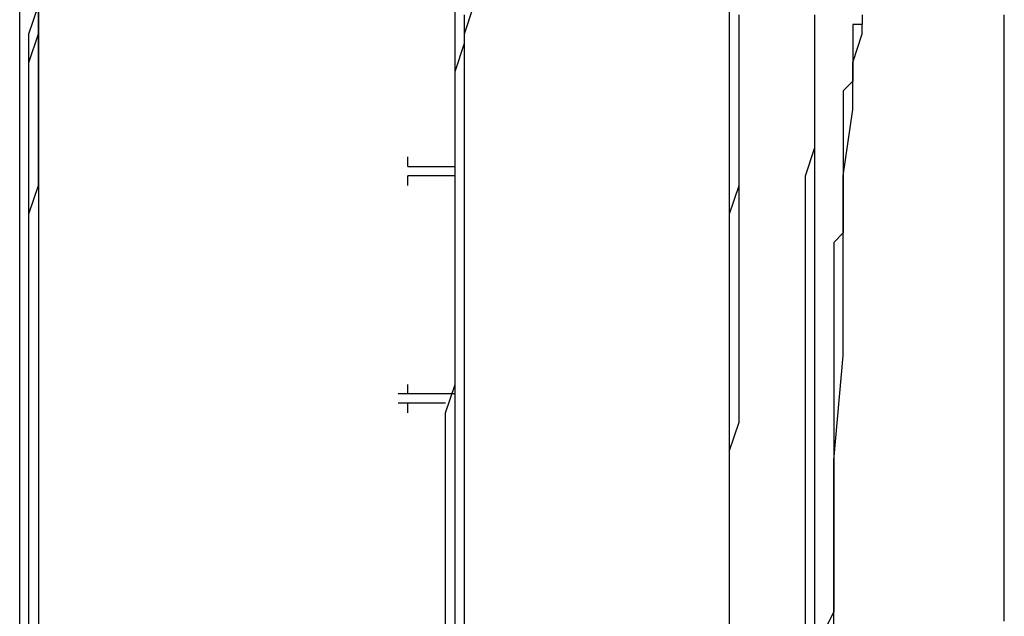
# Model space of a CAD drawing. Header units: inches. Extents: x -52 to 2304, y -1039 to 838.
# Tile 91 of 118: x 1011 to 1052, y 445 to 470. Entities that reach past the tile are written whole.
import ezdxf

# ---------------------------------------------------------------- set-up
doc = ezdxf.new("R2010")
doc.units = ezdxf.units.IN
doc.header["$MEASUREMENT"] = 0
doc.layers.add('DRYER-TRAIN', color=7, linetype='Continuous')

msp = doc.modelspace()

# ---------------------------------------------------------------- linework, layer by layer
at = {"layer": 'DRYER-TRAIN'}
for p, q in [((1011.468, 469.368), (1011.468, 470.16)), ((1011.468, 469.368), (1011.468, 470.16)), ((1011.852, 468.984), (1012.248, 470.16)), ((1012.248, 468.984), (1012.248, 470.16)), ((1012.248, 470.16), (1012.248, 469.368)), ((1012.248, 468.984), (1012.248, 470.16)), ((1029.54, 469.368), (1029.54, 470.16)), ((1029.924, 468.984), (1030.32, 470.16)), ((1040.928, 468.984), (1040.928, 470.16)), ((1029.924, 468.588), (1029.924, 469.764)), ((1029.924, 468.588), (1029.924, 469.764)), ((1040.928, 468.588), (1040.928, 469.764)), ((1040.928, 468.588), (1040.928, 469.764)), ((1041.324, 468.588), (1041.324, 469.764)), ((1041.324, 468.588), (1041.324, 469.764)), ((1041.324, 468.588), (1041.324, 469.764)), ((1044.468, 468.588), (1044.468, 469.764)), ((1044.468, 468.588), (1044.468, 469.764)), ((1044.468, 468.588), (1044.468, 469.764)), ((1044.468, 468.588), (1044.468, 469.764)), ((1046.424, 469.764), (1046.424, 469.368)), ((1046.424, 469.764), (1046.424, 469.368)), ((1052.328, 469.368), (1052.328, 469.764)), ((1011.468, 468.588), (1011.468, 469.368)), ((1011.468, 468.588), (1011.468, 469.368)), ((1012.248, 469.368), (1012.248, 468.192)), ((1029.54, 468.588), (1029.54, 469.368)), ((1046.424, 469.368), (1046.04, 469.368)), ((1046.04, 469.368), (1046.04, 468.984)), ((1046.424, 468.984), (1046.424, 469.368)), ((1052.328, 468.984), (1052.328, 469.368)), ((1011.852, 467.796), (1011.852, 468.984)), ((1011.852, 467.796), (1012.248, 468.984)), ((1012.248, 467.796), (1012.248, 468.984)), ((1029.924, 467.796), (1029.924, 468.984)), ((1040.928, 467.796), (1040.928, 468.984)), ((1046.04, 468.984), (1046.04, 468.588)), ((1046.04, 467.796), (1046.424, 468.984)), ((1052.328, 468.588), (1052.328, 468.984)), ((1011.468, 467.796), (1011.468, 468.588)), ((1011.468, 468.192), (1011.468, 468.588)), ((1029.54, 467.808), (1029.54, 468.588)), ((1029.54, 467.412), (1029.924, 468.588)), ((1029.924, 467.412), (1029.924, 468.588)), ((1040.928, 467.412), (1040.928, 468.588)), ((1040.928, 467.412), (1040.928, 468.588)), ((1041.324, 467.796), (1041.324, 468.588)), ((1041.324, 467.412), (1041.324, 468.588)), ((1041.324, 467.796), (1041.324, 468.588)), ((1044.468, 467.412), (1044.468, 468.588)), ((1044.468, 467.412), (1044.468, 468.588)), ((1044.468, 467.412), (1044.468, 468.588)), ((1044.468, 467.796), (1044.468, 468.588)), ((1046.04, 468.588), (1046.04, 468.192)), ((1046.04, 468.588), (1046.04, 468.192)), ((1052.328, 468.192), (1052.328, 468.588)), ((1011.468, 467.412), (1011.468, 468.192)), ((1012.248, 468.192), (1012.248, 467.016)), ((1046.04, 468.192), (1046.04, 467.796)), ((1052.328, 467.796), (1052.328, 468.192)), ((1011.468, 467.016), (1011.468, 467.796)), ((1011.852, 466.62), (1011.852, 467.796)), ((1011.852, 466.62), (1011.852, 467.796)), ((1012.248, 466.62), (1012.248, 467.796)), ((1029.54, 467.016), (1029.54, 467.808)), ((1029.924, 466.236), (1029.924, 467.796)), ((1040.928, 466.236), (1040.928, 467.796)), ((1041.324, 466.62), (1041.324, 467.796)), ((1041.324, 466.62), (1041.324, 467.796)), ((1044.468, 466.62), (1044.468, 467.796)), ((1046.04, 467.796), (1046.04, 467.412)), ((1046.04, 465.84), (1046.04, 467.796)), ((1052.328, 467.412), (1052.328, 467.796)), ((1011.468, 466.62), (1011.468, 467.412)), ((1029.54, 466.236), (1029.54, 467.412)), ((1029.924, 466.236), (1029.924, 467.412)), ((1040.928, 466.236), (1040.928, 467.412)), ((1040.928, 466.236), (1040.928, 467.412)), ((1041.324, 466.236), (1041.324, 467.412)), ((1044.468, 466.236), (1044.468, 467.412)), ((1044.468, 466.236), (1044.468, 467.412)), ((1044.468, 466.236), (1044.468, 467.412)), ((1046.04, 467.412), (1046.04, 467.016)), ((1052.328, 467.016), (1052.328, 467.412)), ((1011.468, 466.62), (1011.468, 467.016)), ((1012.248, 467.016), (1012.248, 465.84)), ((1029.54, 466.236), (1029.54, 467.016)), ((1046.04, 467.016), (1045.644, 466.62)), ((1052.328, 466.62), (1052.328, 467.016)), ((1011.468, 465.84), (1011.468, 466.62)), ((1011.468, 465.84), (1011.468, 466.62)), ((1011.852, 465.444), (1011.852, 466.62)), ((1011.852, 465.444), (1011.852, 466.62)), ((1012.248, 465.444), (1012.248, 466.62)), ((1029.54, 465.444), (1029.54, 466.236)), ((1029.54, 464.664), (1029.54, 466.236)), ((1029.924, 465.048), (1029.924, 466.236)), ((1029.924, 464.664), (1029.924, 466.236)), ((1040.928, 465.048), (1040.928, 466.236)), ((1040.928, 465.048), (1040.928, 466.236)), ((1040.928, 465.048), (1040.928, 466.236)), ((1041.324, 465.444), (1041.324, 466.62)), ((1041.324, 465.444), (1041.324, 466.62)), ((1041.324, 465.048), (1041.324, 466.236)), ((1044.468, 465.444), (1044.468, 466.62)), ((1044.468, 465.444), (1044.468, 466.236)), ((1044.468, 465.444), (1044.468, 466.236)), ((1044.468, 465.444), (1044.468, 466.236)), ((1045.644, 466.62), (1045.644, 466.236)), ((1045.644, 466.236), (1045.644, 465.84)), ((1052.328, 466.236), (1052.328, 466.62)), ((1052.328, 465.84), (1052.328, 466.236)), ((1011.468, 465.048), (1011.468, 465.84)), ((1011.468, 465.048), (1011.468, 465.84)), ((1012.248, 465.84), (1012.248, 464.664)), ((1045.644, 465.84), (1045.644, 465.444)), ((1045.644, 463.092), (1046.04, 465.84)), ((1052.328, 465.444), (1052.328, 465.84)), ((1011.852, 464.268), (1011.852, 465.444)), ((1011.852, 463.872), (1011.852, 465.444)), ((1012.248, 463.872), (1012.248, 465.444)), ((1029.54, 464.664), (1029.54, 465.444)), ((1041.324, 464.268), (1041.324, 465.444)), ((1041.324, 464.268), (1041.324, 465.444)), ((1044.468, 464.268), (1044.468, 465.444)), ((1044.468, 464.268), (1044.468, 465.444)), ((1044.468, 464.268), (1044.468, 465.444)), ((1044.468, 464.268), (1044.468, 465.444)), ((1045.644, 465.444), (1045.644, 465.048)), ((1052.328, 465.048), (1052.328, 465.444)), ((1011.468, 464.268), (1011.468, 465.048)), ((1011.468, 464.268), (1011.468, 465.048)), ((1029.924, 463.872), (1029.924, 465.048)), ((1040.928, 463.872), (1040.928, 465.048)), ((1040.928, 463.872), (1040.928, 465.048)), ((1040.928, 463.872), (1040.928, 465.048)), ((1041.324, 463.872), (1041.324, 465.048)), ((1045.644, 465.048), (1045.644, 464.664)), ((1052.328, 464.664), (1052.328, 465.048)), ((1012.248, 464.664), (1012.248, 463.476)), ((1029.54, 463.872), (1029.54, 464.664)), ((1029.54, 463.476), (1029.54, 464.664)), ((1029.924, 463.476), (1029.924, 464.664)), ((1045.644, 464.664), (1045.644, 464.268)), ((1052.328, 464.268), (1052.328, 464.664)), ((1011.468, 463.476), (1011.468, 464.268)), ((1011.468, 463.476), (1011.468, 464.268)), ((1011.852, 462.696), (1011.852, 464.268)), ((1041.324, 463.092), (1041.324, 464.268)), ((1041.324, 463.092), (1041.324, 464.268)), ((1044.072, 463.092), (1044.468, 464.268)), ((1044.072, 463.092), (1044.468, 464.268)), ((1044.072, 463.092), (1044.468, 464.268)), ((1044.468, 463.092), (1044.468, 464.268)), ((1045.644, 464.268), (1045.644, 463.872)), ((1052.328, 463.872), (1052.328, 464.268)), ((1011.852, 462.696), (1011.852, 463.872)), ((1012.248, 462.696), (1012.248, 463.872)), ((1027.572, 463.476), (1027.572, 463.872)), ((1029.54, 463.092), (1029.54, 463.872)), ((1029.924, 462.696), (1029.924, 463.872)), ((1040.928, 462.696), (1040.928, 463.872)), ((1040.928, 462.696), (1040.928, 463.872)), ((1040.928, 462.696), (1040.928, 463.872)), ((1041.324, 462.696), (1041.324, 463.872)), ((1045.644, 463.872), (1045.644, 463.476)), ((1052.328, 463.476), (1052.328, 463.872)), ((1011.468, 462.3), (1011.468, 463.476)), ((1011.468, 462.696), (1011.468, 463.476)), ((1012.248, 463.476), (1012.248, 462.696)), ((1027.572, 463.476), (1029.54, 463.476)), ((1029.54, 462.3), (1029.54, 463.476)), ((1029.924, 462.3), (1029.924, 463.476)), ((1045.644, 463.476), (1045.644, 463.092)), ((1052.328, 463.092), (1052.328, 463.476)), ((1029.54, 463.092), (1027.572, 463.092)), ((1027.572, 462.696), (1027.572, 463.092)), ((1029.54, 462.3), (1029.54, 463.092)), ((1041.324, 461.904), (1041.324, 463.092)), ((1041.324, 461.904), (1041.324, 463.092)), ((1044.072, 461.52), (1044.072, 463.092)), ((1044.072, 461.52), (1044.072, 463.092)), ((1044.072, 461.904), (1044.072, 463.092)), ((1044.468, 461.52), (1044.468, 463.092)), ((1045.644, 463.092), (1045.644, 462.696)), ((1045.644, 459.552), (1045.644, 463.092)), ((1052.328, 462.3), (1052.328, 463.092)), ((1011.468, 461.904), (1011.468, 462.696)), ((1011.852, 461.52), (1012.248, 462.696)), ((1011.852, 461.52), (1011.852, 462.696)), ((1011.852, 461.52), (1011.852, 462.696)), ((1012.248, 462.696), (1012.248, 461.52)), ((1029.924, 461.52), (1029.924, 462.696)), ((1040.928, 461.52), (1041.324, 462.696)), ((1040.928, 461.52), (1040.928, 462.696)), ((1040.928, 461.52), (1040.928, 462.696)), ((1040.928, 461.52), (1040.928, 462.696)), ((1045.644, 462.696), (1045.644, 462.3)), ((1011.468, 461.52), (1011.468, 462.3)), ((1029.54, 461.52), (1029.54, 462.3)), ((1029.54, 460.728), (1029.54, 462.3)), ((1029.924, 460.728), (1029.924, 462.3)), ((1045.644, 462.3), (1045.644, 461.904)), ((1052.328, 461.904), (1052.328, 462.3)), ((1011.468, 460.728), (1011.468, 461.904)), ((1041.324, 460.728), (1041.324, 461.904)), ((1041.324, 460.728), (1041.324, 461.904)), ((1044.072, 460.728), (1044.072, 461.904)), ((1045.644, 461.904), (1045.644, 461.52)), ((1052.328, 461.52), (1052.328, 461.904)), ((1011.468, 460.728), (1011.468, 461.52)), ((1011.852, 460.332), (1011.852, 461.52)), ((1011.852, 460.332), (1011.852, 461.52)), ((1011.852, 460.332), (1011.852, 461.52)), ((1012.248, 461.52), (1012.248, 460.332)), ((1029.54, 460.728), (1029.54, 461.52)), ((1029.924, 459.948), (1029.924, 461.52)), ((1040.928, 459.948), (1040.928, 461.52)), ((1040.928, 459.948), (1040.928, 461.52)), ((1040.928, 459.948), (1040.928, 461.52)), ((1040.928, 459.948), (1040.928, 461.52)), ((1044.072, 460.332), (1044.072, 461.52)), ((1044.072, 460.332), (1044.072, 461.52)), ((1044.468, 460.332), (1044.468, 461.52)), ((1045.644, 461.52), (1045.644, 461.124)), ((1052.328, 461.124), (1052.328, 461.52)), ((1045.644, 461.124), (1045.644, 460.728)), ((1052.328, 460.332), (1052.328, 461.124)), ((1011.468, 459.948), (1011.468, 460.728)), ((1011.468, 459.948), (1011.468, 460.728)), ((1029.54, 459.948), (1029.54, 460.728)), ((1029.54, 459.552), (1029.54, 460.728)), ((1029.924, 459.552), (1029.924, 460.728)), ((1041.324, 459.156), (1041.324, 460.728)), ((1041.324, 459.156), (1041.324, 460.728)), ((1044.072, 459.156), (1044.072, 460.728)), ((1045.644, 460.728), (1045.248, 460.332)), ((1011.852, 458.76), (1011.852, 460.332)), ((1011.852, 458.76), (1011.852, 460.332)), ((1011.852, 458.76), (1011.852, 460.332)), ((1012.248, 460.332), (1012.248, 458.76)), ((1044.072, 459.156), (1044.072, 460.332)), ((1044.072, 459.156), (1044.072, 460.332)), ((1044.468, 459.156), (1044.468, 460.332)), ((1045.248, 460.332), (1045.248, 459.948)), ((1052.328, 459.948), (1052.328, 460.332)), ((1011.468, 459.156), (1011.468, 459.948)), ((1011.468, 459.156), (1011.468, 459.948)), ((1029.54, 459.156), (1029.54, 459.948)), ((1029.924, 458.76), (1029.924, 459.948)), ((1040.928, 458.76), (1040.928, 459.948)), ((1040.928, 458.76), (1040.928, 459.948)), ((1040.928, 458.76), (1040.928, 459.948)), ((1040.928, 458.76), (1040.928, 459.948)), ((1045.248, 459.948), (1045.248, 459.552)), ((1052.328, 459.552), (1052.328, 459.948)), ((1029.54, 457.98), (1029.54, 459.552)), ((1029.924, 457.98), (1029.924, 459.552)), ((1045.248, 459.552), (1045.248, 459.156)), ((1045.644, 455.628), (1045.644, 459.552)), ((1052.328, 458.76), (1052.328, 459.552)), ((1011.468, 458.376), (1011.468, 459.156)), ((1011.468, 458.376), (1011.468, 459.156)), ((1029.54, 458.376), (1029.54, 459.156)), ((1041.324, 457.98), (1041.324, 459.156)), ((1041.324, 457.98), (1041.324, 459.156)), ((1044.072, 457.98), (1044.072, 459.156)), ((1044.072, 457.98), (1044.072, 459.156)), ((1044.072, 457.98), (1044.072, 459.156)), ((1044.468, 457.98), (1044.468, 459.156)), ((1045.248, 459.156), (1045.248, 458.76)), ((1011.852, 457.584), (1011.852, 458.76)), ((1011.852, 457.584), (1011.852, 458.76)), ((1011.852, 457.584), (1011.852, 458.76)), ((1012.248, 458.76), (1012.248, 457.584)), ((1029.924, 457.584), (1029.924, 458.76)), ((1040.928, 457.584), (1040.928, 458.76)), ((1040.928, 457.584), (1040.928, 458.76)), ((1040.928, 457.584), (1040.928, 458.76)), ((1040.928, 457.584), (1040.928, 458.76)), ((1045.248, 458.76), (1045.248, 458.376)), ((1052.328, 458.376), (1052.328, 458.76)), ((1011.468, 457.584), (1011.468, 458.376)), ((1011.468, 457.584), (1011.468, 458.376)), ((1029.54, 457.584), (1029.54, 458.376)), ((1045.248, 458.376), (1045.248, 457.98)), ((1052.328, 457.584), (1052.328, 458.376)), ((1029.54, 456.804), (1029.54, 457.98)), ((1029.924, 456.804), (1029.924, 457.98)), ((1041.324, 456.804), (1041.324, 457.98)), ((1041.324, 456.804), (1041.324, 457.98)), ((1044.072, 456.804), (1044.072, 457.98)), ((1044.072, 456.804), (1044.072, 457.98)), ((1044.072, 456.804), (1044.072, 457.98)), ((1044.468, 456.804), (1044.468, 457.98)), ((1045.248, 457.98), (1045.248, 457.584)), ((1011.468, 456.804), (1011.468, 457.584)), ((1011.468, 456.804), (1011.468, 457.584)), ((1011.852, 456.408), (1011.852, 457.584)), ((1011.852, 456.408), (1011.852, 457.584)), ((1011.852, 456.408), (1011.852, 457.584)), ((1012.248, 457.584), (1012.248, 456.408)), ((1029.54, 456.804), (1029.54, 457.584)), ((1029.924, 456.012), (1029.924, 457.584)), ((1040.928, 456.012), (1040.928, 457.584)), ((1040.928, 456.012), (1040.928, 457.584)), ((1040.928, 456.012), (1040.928, 457.584)), ((1040.928, 456.012), (1040.928, 457.584)), ((1045.248, 457.584), (1045.248, 457.2)), ((1052.328, 457.2), (1052.328, 457.584)), ((1045.248, 457.2), (1045.248, 456.804)), ((1052.328, 456.804), (1052.328, 457.2)), ((1011.468, 456.012), (1011.468, 456.804)), ((1011.468, 456.012), (1011.468, 456.804)), ((1011.852, 454.836), (1011.852, 456.408)), ((1011.852, 454.836), (1011.852, 456.408)), ((1011.852, 454.836), (1011.852, 456.408)), ((1012.248, 456.408), (1012.248, 455.232)), ((1029.54, 456.012), (1029.54, 456.804)), ((1029.54, 455.232), (1029.54, 456.804)), ((1029.924, 455.232), (1029.924, 456.804)), ((1041.324, 455.628), (1041.324, 456.804)), ((1041.324, 455.628), (1041.324, 456.804)), ((1044.072, 455.628), (1044.072, 456.804)), ((1044.072, 455.628), (1044.072, 456.804)), ((1044.072, 455.628), (1044.072, 456.804)), ((1044.468, 455.628), (1044.468, 456.804)), ((1045.248, 456.804), (1045.248, 456.408)), ((1045.248, 456.408), (1045.248, 456.012)), ((1052.328, 456.012), (1052.328, 456.804)), ((1011.468, 455.232), (1011.468, 456.012)), ((1011.468, 455.232), (1011.468, 456.012)), ((1029.54, 455.232), (1029.54, 456.012)), ((1029.924, 454.836), (1029.924, 456.012)), ((1040.928, 454.836), (1040.928, 456.012)), ((1040.928, 454.836), (1040.928, 456.012)), ((1040.928, 454.836), (1040.928, 456.012)), ((1040.928, 454.836), (1040.928, 456.012)), ((1045.248, 456.012), (1045.248, 455.628)), ((1052.328, 455.628), (1052.328, 456.012)), ((1041.324, 454.44), (1041.324, 455.628)), ((1041.324, 454.44), (1041.324, 455.628)), ((1044.072, 454.44), (1044.072, 455.628)), ((1044.072, 454.44), (1044.072, 455.628)), ((1044.072, 454.44), (1044.072, 455.628)), ((1044.468, 454.44), (1044.468, 455.628)), ((1045.248, 455.628), (1045.248, 455.232)), ((1045.248, 451.296), (1045.644, 455.628)), ((1052.328, 454.836), (1052.328, 455.628)), ((1011.468, 454.44), (1011.468, 455.232)), ((1011.468, 454.44), (1011.468, 455.232)), ((1012.248, 455.232), (1012.248, 454.056)), ((1029.54, 454.44), (1029.54, 455.232)), ((1029.54, 454.056), (1029.54, 455.232)), ((1029.924, 454.056), (1029.924, 455.232)), ((1045.248, 455.232), (1045.248, 454.836)), ((1011.852, 453.66), (1011.852, 454.836)), ((1011.852, 453.66), (1011.852, 454.836)), ((1011.852, 453.66), (1011.852, 454.836)), ((1029.924, 453.66), (1029.924, 454.836)), ((1040.928, 453.66), (1040.928, 454.836)), ((1040.928, 453.66), (1040.928, 454.836)), ((1040.928, 453.66), (1040.928, 454.836)), ((1040.928, 453.66), (1040.928, 454.836)), ((1045.248, 454.836), (1045.248, 454.44)), ((1052.328, 454.44), (1052.328, 454.836)), ((1011.468, 453.264), (1011.468, 454.44)), ((1011.468, 453.264), (1011.468, 454.44)), ((1027.572, 454.056), (1027.572, 454.44)), ((1029.144, 453.264), (1029.54, 454.44)), ((1041.324, 452.868), (1041.324, 454.44)), ((1041.324, 452.868), (1041.324, 454.44)), ((1044.072, 452.868), (1044.072, 454.44)), ((1044.072, 452.868), (1044.072, 454.44)), ((1044.072, 452.868), (1044.072, 454.44)), ((1044.468, 452.868), (1044.468, 454.44)), ((1045.248, 454.44), (1045.248, 454.056)), ((1052.328, 453.66), (1052.328, 454.44)), ((1012.248, 454.056), (1012.248, 452.868)), ((1027.176, 454.056), (1029.54, 454.056)), ((1029.54, 452.484), (1029.54, 454.056)), ((1029.924, 452.484), (1029.924, 454.056)), ((1045.248, 454.056), (1045.248, 453.66)), ((1011.852, 452.088), (1011.852, 453.66)), ((1011.852, 452.088), (1011.852, 453.66)), ((1011.852, 452.088), (1011.852, 453.66)), ((1029.144, 453.66), (1027.176, 453.66)), ((1027.572, 453.264), (1027.572, 453.66)), ((1029.924, 452.088), (1029.924, 453.66)), ((1040.928, 452.088), (1040.928, 453.66)), ((1040.928, 452.088), (1040.928, 453.66)), ((1040.928, 452.088), (1040.928, 453.66)), ((1040.928, 452.088), (1040.928, 453.66)), ((1045.248, 453.66), (1045.248, 453.264)), ((1052.328, 452.868), (1052.328, 453.66)), ((1011.468, 452.484), (1011.468, 453.264)), ((1011.468, 452.484), (1011.468, 453.264)), ((1029.144, 452.484), (1029.144, 453.264)), ((1045.248, 453.264), (1045.248, 452.868)), ((1012.248, 452.868), (1012.248, 451.692)), ((1040.928, 451.692), (1041.324, 452.868)), ((1040.928, 451.692), (1041.324, 452.868)), ((1044.072, 451.692), (1044.072, 452.868)), ((1044.072, 451.692), (1044.072, 452.868)), ((1044.072, 451.692), (1044.072, 452.868)), ((1044.468, 451.692), (1044.468, 452.868)), ((1045.248, 452.868), (1045.248, 452.484)), ((1052.328, 452.484), (1052.328, 452.868)), ((1011.468, 451.692), (1011.468, 452.484)), ((1011.468, 451.692), (1011.468, 452.484)), ((1029.144, 451.692), (1029.144, 452.484)), ((1029.54, 451.296), (1029.54, 452.484)), ((1029.924, 451.296), (1029.924, 452.484)), ((1045.248, 452.484), (1045.248, 452.088)), ((1052.328, 451.692), (1052.328, 452.484)), ((1011.852, 450.912), (1011.852, 452.088)), ((1011.852, 450.912), (1011.852, 452.088)), ((1011.852, 450.912), (1011.852, 452.088)), ((1029.924, 450.912), (1029.924, 452.088)), ((1040.928, 450.912), (1040.928, 452.088)), ((1040.928, 450.912), (1040.928, 452.088)), ((1040.928, 450.912), (1040.928, 452.088)), ((1040.928, 450.912), (1040.928, 452.088)), ((1045.248, 452.088), (1045.248, 451.692)), ((1011.468, 450.912), (1011.468, 451.692)), ((1011.468, 450.912), (1011.468, 451.692)), ((1012.248, 451.692), (1012.248, 450.516)), ((1029.144, 450.912), (1029.144, 451.692)), ((1040.928, 450.516), (1040.928, 451.692)), ((1040.928, 450.516), (1040.928, 451.692)), ((1044.072, 450.516), (1044.072, 451.692)), ((1044.072, 450.516), (1044.072, 451.692)), ((1044.072, 450.516), (1044.072, 451.692)), ((1044.468, 450.516), (1044.468, 451.692)), ((1045.248, 451.692), (1045.248, 451.296)), ((1052.328, 451.296), (1052.328, 451.692)), ((1029.54, 449.724), (1029.54, 451.296)), ((1029.924, 449.724), (1029.924, 451.296)), ((1045.248, 451.296), (1045.248, 450.912)), ((1045.248, 446.196), (1045.248, 451.296)), ((1052.328, 450.516), (1052.328, 451.296)), ((1011.468, 450.12), (1011.468, 450.912)), ((1011.468, 450.12), (1011.468, 450.912)), ((1011.852, 449.34), (1011.852, 450.912)), ((1011.852, 449.724), (1011.852, 450.912)), ((1011.852, 449.34), (1011.852, 450.912)), ((1029.144, 450.12), (1029.144, 450.912)), ((1029.924, 449.34), (1029.924, 450.912)), ((1040.928, 449.34), (1040.928, 450.912)), ((1040.928, 449.34), (1040.928, 450.912)), ((1040.928, 449.34), (1040.928, 450.912)), ((1040.928, 449.34), (1040.928, 450.912)), ((1045.248, 450.912), (1045.248, 450.516)), ((1012.248, 450.516), (1012.248, 448.944)), ((1040.928, 449.34), (1040.928, 450.516)), ((1040.928, 449.34), (1040.928, 450.516)), ((1044.072, 449.34), (1044.072, 450.516)), ((1044.072, 449.34), (1044.072, 450.516)), ((1044.072, 449.34), (1044.072, 450.516)), ((1044.468, 449.34), (1044.468, 450.516)), ((1045.248, 450.516), (1045.248, 450.12)), ((1052.328, 449.724), (1052.328, 450.516)), ((1011.468, 449.34), (1011.468, 450.12)), ((1011.468, 449.34), (1011.468, 450.12)), ((1029.144, 449.34), (1029.144, 450.12)), ((1045.248, 450.12), (1045.248, 449.724)), ((1011.852, 448.152), (1011.852, 449.724)), ((1029.54, 448.152), (1029.54, 449.724)), ((1029.924, 448.152), (1029.924, 449.724)), ((1045.248, 449.724), (1045.248, 449.34)), ((1052.328, 449.34), (1052.328, 449.724)), ((1011.468, 448.152), (1011.468, 449.34)), ((1011.468, 448.548), (1011.468, 449.34)), ((1011.852, 448.152), (1011.852, 449.34)), ((1011.852, 448.152), (1011.852, 449.34)), ((1029.144, 448.152), (1029.144, 449.34)), ((1029.924, 448.152), (1029.924, 449.34)), ((1040.928, 447.768), (1040.928, 449.34)), ((1040.928, 448.152), (1040.928, 449.34)), ((1040.928, 448.152), (1040.928, 449.34)), ((1040.928, 447.768), (1040.928, 449.34)), ((1040.928, 448.152), (1040.928, 449.34)), ((1040.928, 448.152), (1040.928, 449.34)), ((1044.072, 447.768), (1044.072, 449.34)), ((1044.072, 447.768), (1044.072, 449.34)), ((1044.072, 447.768), (1044.072, 449.34)), ((1044.468, 447.768), (1044.468, 449.34)), ((1045.248, 449.34), (1045.248, 448.944)), ((1052.328, 448.548), (1052.328, 449.34)), ((1012.248, 448.944), (1012.248, 447.768)), ((1045.248, 448.944), (1045.248, 448.548)), ((1011.468, 447.372), (1011.468, 448.548)), ((1045.248, 448.548), (1045.248, 448.152)), ((1052.328, 447.768), (1052.328, 448.548)), ((1011.468, 447.372), (1011.468, 448.152)), ((1011.852, 446.976), (1011.852, 448.152)), ((1011.852, 446.976), (1011.852, 448.152)), ((1011.852, 446.976), (1011.852, 448.152)), ((1029.144, 447.372), (1029.144, 448.152)), ((1029.54, 446.976), (1029.54, 448.152)), ((1029.924, 446.976), (1029.924, 448.152)), ((1029.924, 446.976), (1029.924, 448.152)), ((1040.928, 446.976), (1040.928, 448.152)), ((1040.928, 446.976), (1040.928, 448.152)), ((1040.928, 446.976), (1040.928, 448.152)), ((1040.928, 446.976), (1040.928, 448.152)), ((1045.248, 448.152), (1045.248, 447.768)), ((1012.248, 447.768), (1012.248, 446.592)), ((1040.928, 446.592), (1040.928, 447.768)), ((1040.928, 446.592), (1040.928, 447.768)), ((1044.072, 446.592), (1044.072, 447.768)), ((1044.072, 446.592), (1044.072, 447.768)), ((1044.072, 446.592), (1044.072, 447.768)), ((1044.468, 446.592), (1044.468, 447.768)), ((1045.248, 447.768), (1045.248, 447.372)), ((1052.328, 447.372), (1052.328, 447.768)), ((1011.468, 446.592), (1011.468, 447.372)), ((1011.468, 446.592), (1011.468, 447.372)), ((1029.144, 446.592), (1029.144, 447.372)), ((1045.248, 447.372), (1045.248, 446.976)), ((1052.328, 446.592), (1052.328, 447.372)), ((1011.852, 445.404), (1011.852, 446.976)), ((1011.852, 445.404), (1011.852, 446.976)), ((1011.852, 445.404), (1011.852, 446.976)), ((1029.54, 445.404), (1029.54, 446.976)), ((1029.924, 445.404), (1029.924, 446.976)), ((1029.924, 445.404), (1029.924, 446.976)), ((1040.928, 445.404), (1040.928, 446.976)), ((1040.928, 445.404), (1040.928, 446.976)), ((1040.928, 445.404), (1040.928, 446.976)), ((1040.928, 445.404), (1040.928, 446.976)), ((1045.248, 446.976), (1045.248, 446.592)), ((1011.468, 445.8), (1011.468, 446.592)), ((1011.468, 445.8), (1011.468, 446.592)), ((1012.248, 446.592), (1012.248, 445.404)), ((1029.144, 445.8), (1029.144, 446.592)), ((1040.928, 445.404), (1040.928, 446.592)), ((1040.928, 445.404), (1040.928, 446.592)), ((1044.072, 445.404), (1044.072, 446.592)), ((1044.072, 445.404), (1044.072, 446.592)), ((1044.072, 445.404), (1044.072, 446.592)), ((1044.468, 445.404), (1044.468, 446.592)), ((1045.248, 446.592), (1045.248, 446.196)), ((1045.248, 446.196), (1045.248, 445.8)), ((1045.248, 441.084), (1045.248, 446.196)), ((1052.328, 445.8), (1052.328, 446.592)), ((1011.468, 445.02), (1011.468, 445.8)), ((1011.468, 445.02), (1011.468, 445.8)), ((1029.144, 445.02), (1029.144, 445.8)), ((1045.248, 445.8), (1045.248, 445.02)), ((1052.328, 445.02), (1052.328, 445.8)), ((1011.852, 444.228), (1011.852, 445.404)), ((1011.852, 444.228), (1011.852, 445.404)), ((1011.852, 444.228), (1011.852, 445.404)), ((1012.248, 445.404), (1012.248, 444.228)), ((1029.54, 444.228), (1029.54, 445.404)), ((1029.924, 444.228), (1029.924, 445.404)), ((1029.924, 444.228), (1029.924, 445.404)), ((1040.928, 444.228), (1040.928, 445.404)), ((1040.928, 444.228), (1040.928, 445.404)), ((1040.928, 444.228), (1040.928, 445.404)), ((1040.928, 444.228), (1040.928, 445.404)), ((1040.928, 444.228), (1040.928, 445.404)), ((1040.928, 444.228), (1040.928, 445.404)), ((1044.072, 444.228), (1044.072, 445.404)), ((1044.072, 444.228), (1044.072, 445.404)), ((1044.072, 444.228), (1044.072, 445.404)), ((1044.468, 444.228), (1044.468, 445.404)), ((1011.468, 444.228), (1011.468, 445.02)), ((1011.468, 444.228), (1011.468, 445.02)), ((1029.144, 444.228), (1029.144, 445.02)), ((1045.248, 445.02), (1044.864, 444.228)), ((1052.328, 444.624), (1052.328, 445.02))]:
    msp.add_line(p, q, dxfattribs=at)

doc.saveas('drawing.dxf')
